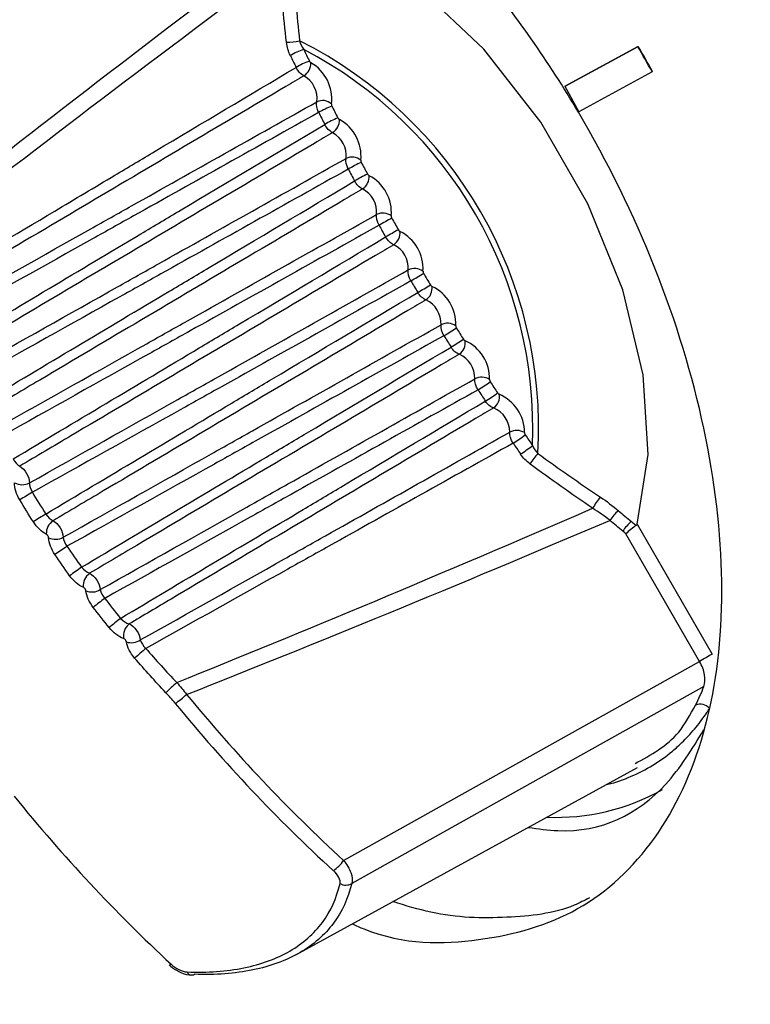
# Model space of a CAD drawing. Header units: millimetres. Extents: x 15458 to 16410, y 10212 to 11278.
# Tile 123 of 139: x 16187 to 16201, y 11095 to 11114. Entities that reach past the tile are written whole.
import ezdxf

# ---------------------------------------------------------------- set-up
doc = ezdxf.new("R2010")
doc.units = ezdxf.units.MM

msp = doc.modelspace()

# ---------------------------------------------------------------- linework, layer by layer
at = {"color": 7, "linetype": 'Continuous', "lineweight": 25}
for p, q in [((16197.634, 11112.7), (16199.026, 11113.454)), ((16197.641, 11112.704), (16199.033, 11113.458)), ((16199.026, 11113.454), (16199.033, 11113.458)), ((16199.298, 11112.975), (16197.9, 11112.217)), ((16199.298, 11112.975), (16199.305, 11112.979)), ((16197.634, 11112.7), (16197.641, 11112.704)), ((16197.634, 11112.7), (16197.9, 11112.217)), ((16199.01, 11104.372), (16200.437, 11101.9)), ((16200.198, 11101.762), (16198.798, 11104.188)), ((16193.43, 11097.976), (16200.198, 11101.762)), ((16192.525, 11096.18), (16199.016, 11099.745))]:
    msp.add_line(p, q, dxfattribs=at)
at = {"color": 7, "linetype": 'Continuous', "lineweight": 25, "flags": 128}
for points in [[(16199.01, 11104.372), (16199.218, 11105.698), (16199.125, 11107.212), (16198.737, 11108.831), (16198.076, 11110.463), (16197.179, 11112.017), (16196.096, 11113.406), (16194.888, 11114.551), (16193.623, 11115.388), (16192.371, 11115.871)], [(16200.437, 11101.9), (16200.415, 11101.887), (16200.389, 11101.872), (16200.359, 11101.855), (16200.327, 11101.836), (16200.293, 11101.817), (16200.26, 11101.798), (16200.228, 11101.779), (16200.198, 11101.762)], [(16200.281, 11101.287), (16199.701, 11100.962), (16196.815, 11099.346), (16193.587, 11097.539)]]:
    msp.add_lwpolyline(points, dxfattribs=at)
at = {"color": 7, "linetype": 'Continuous', "lineweight": 25}
for centre, radius, start, end in [((16192.314, 11114.848), 1.312, 271.342, 282.2795), ((16188.888, 11106.194), 8.251, 356.6806, 63.3194), ((16177.187, 11100.74), 25.27, 28.9584, 30.208), ((16177.194, 11100.744), 25.27, 28.9584, 30.208), ((16193.195, 11111.94), 1.552, 109.6885, 120.0029), ((16246.022, 11139.229), 59.552, 205.82825, 206.06728), ((16188.908, 11106.206), 8.12, 357.6145, 62.3855), ((16245.968, 11139.198), 59.211, 205.82825, 206.06728), ((16193.35, 11111.636), 1.644, 110.2717, 120.0045), ((16192.513, 11113.147), 0.297, 303.2578, 359.9231), ((16192.417, 11112.463), 0.788, 352.9403, 60.1142), ((16192.427, 11112.466), 0.499, 352.9403, 60.1142), ((16193.031, 11112.173), 0.256, 48.8372, 115.1193), ((16194.025, 11110.351), 2.137, 112.5264, 120.0075), ((16246.412, 11139.423), 59.987, 206.98644, 207.22999), ((16246.355, 11139.391), 59.644, 206.98644, 207.22999), ((16194.234, 11109.963), 2.323, 113.1266, 120.0077), ((16193.063, 11112.059), 0.289, 303.5306, 1.8976), ((16192.969, 11111.374), 0.793, 354.242, 61.1339), ((16192.98, 11111.379), 0.501, 354.242, 61.1339), ((16193.591, 11111.092), 0.262, 50.6158, 115.3803), ((16195.25, 11108.126), 3.462, 115.3912, 120.0062), ((16246.613, 11139.526), 59.935, 208.14542, 208.38819), ((16246.671, 11139.559), 60.28, 208.14542, 208.38819), ((16195.631, 11107.45), 3.983, 115.9936, 120.0054), ((16193.636, 11110.981), 0.281, 303.8046, 3.8298), ((16193.545, 11110.296), 0.795, 355.4833, 62.2065), ((16193.557, 11110.302), 0.503, 355.4833, 62.2065), ((16194.175, 11110.021), 0.268, 52.4303, 115.6471), ((16198.702, 11102.092), 9.196, 118.2642, 120.0012), ((16246.741, 11139.596), 60.081, 209.30139, 209.54377), ((16246.8, 11139.63), 60.427, 209.30139, 209.54377), ((16201.284, 11097.616), 14.108, 118.8677, 119.9999), ((16194.23, 11109.914), 0.274, 304.0779, 5.721), ((16194.145, 11109.23), 0.796, 356.6664, 63.3336), ((16194.158, 11109.237), 0.504, 356.6664, 63.3336), ((16194.78, 11108.961), 0.274, 54.2824, 115.918), ((16187.741, 11121.076), 13.943, 299.9947, 301.1403), ((16246.799, 11139.629), 60.427, 210.45624, 210.69861), ((16246.741, 11139.595), 60.08, 210.45624, 210.69861), ((16190.279, 11116.684), 9.126, 299.9934, 301.7438), ((16194.846, 11108.859), 0.268, 304.3488, 7.5729), ((16194.769, 11108.177), 0.795, 357.7932, 64.5169), ((16194.78, 11108.184), 0.503, 357.7932, 64.5169), ((16195.407, 11107.912), 0.281, 56.1738, 116.1913), ((16193.355, 11111.395), 3.969, 299.9892, 304.0144), ((16246.616, 11139.519), 59.934, 211.61182, 211.85459), ((16246.673, 11139.553), 60.279, 211.61182, 211.85459), ((16193.747, 11110.73), 3.452, 299.9884, 304.6167), ((16195.482, 11107.818), 0.262, 304.6156, 9.3872), ((16195.414, 11107.138), 0.793, 358.8656, 65.7585), ((16195.424, 11107.146), 0.501, 358.8656, 65.7585), ((16196.054, 11106.877), 0.289, 58.1061, 116.4652), ((16194.828, 11108.936), 2.319, 299.9869, 306.8813), ((16246.426, 11139.396), 59.986, 212.77004, 213.01359), ((16246.369, 11139.363), 59.642, 212.77004, 213.01359), ((16195.059, 11108.561), 2.134, 299.9871, 307.4816), ((16196.137, 11106.792), 0.256, 304.8765, 11.1656), ((16196.081, 11106.116), 0.788, 359.885, 67.0605), ((16196.089, 11106.123), 0.499, 359.885, 67.0605), ((16196.722, 11105.857), 0.297, 60.0809, 116.7381), ((16195.833, 11107.335), 1.642, 299.9902, 309.7362), ((16246.008, 11139.124), 59.208, 213.93277, 214.17181), ((16246.062, 11139.155), 59.55, 213.93277, 214.17181), ((16196.018, 11107.05), 1.55, 299.9918, 310.3193), ((16198.097, 11104.833), 1.313, 137.7259, 148.6534), ((16187.319, 11105.426), 0.303, 241.7173, 297.0102), ((16327.499, 10871.785), 271.983, 120.97646, 121.03519), ((16199.435, 11103.954), 1.46, 140.3108, 150.4402), ((16254.808, 10998.406), 125.555, 122.27301, 122.40028), ((16199.144, 11104.03), 0.772, 129.2595, 147.5471), ((16188.079, 11104.191), 0.301, 124.9714, 181.7888), ((16199.385, 11103.831), 0.763, 129.2301, 147.8295), ((16187.951, 11104.39), 0.305, 245.18, 299.129), ((16227.448, 11046.225), 69.821, 124.23161, 124.46069), ((16220.051, 11059.286), 54.39, 125.5224, 125.8168), ((16188.779, 11103.198), 0.298, 126.8175, 185.334), ((16188.643, 11103.389), 0.307, 248.6059, 301.3745), ((16213.957, 11070.272), 41.194, 127.4819, 127.8713), ((16211.638, 11074.624), 35.853, 128.7614, 129.2096), ((16189.537, 11102.244), 0.294, 128.5175, 188.927), ((16189.396, 11102.425), 0.307, 251.9966, 303.7407), ((16209.445, 11079.037), 30.311, 130.7227, 131.2543), ((16208.159, 11082.166), 26.246, 133.0051, 133.6216), ((16196.838, 11102.6), 3.685, 333.0277, 339.1164), ((16189.457, 11102.17), 1.432, 302.6341, 313.6782), ((16200.214, 11100.718), 0.231, 40.5129, 113.5119), ((16197.471, 11102.918), 4.122, 267.5568, 299.3508), ((16192.789, 11098.423), 0.782, 304.8968, 325.1196), ((16193.472, 11097.732), 0.225, 240.9839, 300.9061), ((16190.125, 11096.032), 0.0409, 253.0779, 312.0552), ((16190.544, 11095.895), 0.0979, 203.3294, 302.6286)]:
    msp.add_arc(centre, radius, start, end, dxfattribs=at)
for centre, major_axis, ratio, start_param, end_param in [((17686.265, 11970.615), (1513.273, 873.598), 0.021118, 2.969542, 3.001271), ((17685.29, 11970.052), (1512.273, 873.02), 0.019987, 2.970146, 3.001549), ((17685.29, 11970.052), (1512.273, 873.02), 0.019987, 3.281638, 3.313041), ((17686.265, 11970.615), (1513.273, 873.598), 0.021118, 3.281916, 3.313645), ((16206.404, 11116.306), (-13.206, 22.868), 0.826553, 1.767385, 1.934161), ((16206.306, 11116.25), (-13.306, 23.041), 0.826477, 1.767385, 1.934161), ((16202.792, 11114.22), (-13.305, 23.041), 0.806472, 1.76739, 1.934167)]:
    msp.add_ellipse(centre, major_axis=major_axis, ratio=ratio, start_param=start_param, end_param=end_param, dxfattribs=at)
for points, knots in [([(16193.595, 11096.768), (16193.668, 11096.736), (16194.52, 11096.366), (16196.04, 11096.387), (16197.954, 11096.919), (16199.428, 11098.294), (16200.374, 11100.317), (16200.724, 11102.877), (16200.455, 11105.794), (16199.586, 11108.868), (16198.176, 11111.895), (16196.32, 11114.652), (16194.146, 11117.014), (16192.581, 11118.058), (16191.798, 11118.58)], [0, 0, 0, 0, 0.008475, 0.098614, 0.188752, 0.278891, 0.369029, 0.459168, 0.549307, 0.639446, 0.729584, 0.819723, 0.909861, 1, 1, 1, 1]), ([(16192.78, 11113.179), (16192.783, 11113.174), (16192.786, 11113.169), (16192.789, 11113.165), (16192.792, 11113.16), (16192.796, 11113.156), (16192.8, 11113.153), (16192.803, 11113.15), (16192.806, 11113.148), (16192.81, 11113.146)], [0, 0, 0, 0, 0.0000167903, 0.0000167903, 0.0000167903, 0.00003358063, 0.00003358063, 0.00003358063, 0.00004713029, 0.00004713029, 0.00004713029, 0.00004713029]), ([(16185.654, 11108.965), (16186.415, 11109.419), (16187.177, 11109.873), (16187.938, 11110.327), (16188.319, 11110.554), (16188.7, 11110.781), (16189.08, 11111.008), (16189.336, 11111.16), (16189.592, 11111.313), (16189.848, 11111.465), (16190.741, 11111.997), (16191.634, 11112.529), (16192.528, 11113.06)], [0.00020628, 0.00020628, 0.00020628, 0.00020628, 0.003459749, 0.003459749, 0.003459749, 0.005087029, 0.005087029, 0.005087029, 0.00618033, 0.00618033, 0.00618033, 0.009996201, 0.009996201, 0.009996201, 0.009996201]), ([(16192.676, 11112.899), (16192.561, 11112.831), (16192.447, 11112.763), (16192.332, 11112.695), (16191.688, 11112.314), (16191.044, 11111.933), (16190.4, 11111.552), (16189.111, 11110.789), (16187.822, 11110.026), (16186.533, 11109.264), (16186.269, 11109.107), (16186.005, 11108.951), (16185.741, 11108.795)], [0.000198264, 0.000198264, 0.000198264, 0.000198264, 0.000686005, 0.000686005, 0.000686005, 0.003430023, 0.003430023, 0.003430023, 0.008918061, 0.008918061, 0.008918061, 0.010042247, 0.010042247, 0.010042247, 0.010042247]), ([(16185.899, 11108.458), (16186.807, 11108.968), (16187.715, 11109.478), (16188.623, 11109.989), (16188.882, 11110.135), (16189.142, 11110.28), (16189.401, 11110.426), (16190.575, 11111.086), (16191.749, 11111.746), (16192.922, 11112.405)], [0.000221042, 0.000221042, 0.000221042, 0.000221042, 0.004042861, 0.004042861, 0.004042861, 0.00513558, 0.00513558, 0.00513558, 0.01007672, 0.01007672, 0.01007672, 0.01007672]), ([(16193.199, 11112.366), (16193.198, 11112.362), (16193.198, 11112.358), (16193.198, 11112.353), (16193.198, 11112.348), (16193.199, 11112.343), (16193.201, 11112.338), (16193.202, 11112.334), (16193.204, 11112.33), (16193.206, 11112.326)], [0, 0, 0, 0, 0.00001678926, 0.00001678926, 0.00001678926, 0.00003357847, 0.00003357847, 0.00003357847, 0.00004713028, 0.00004713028, 0.00004713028, 0.00004713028]), ([(16192.956, 11112.202), (16191.783, 11111.546), (16190.61, 11110.889), (16189.437, 11110.234), (16189.178, 11110.089), (16188.918, 11109.944), (16188.659, 11109.799), (16187.743, 11109.287), (16186.826, 11108.775), (16185.91, 11108.264)], [0.000200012, 0.000200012, 0.000200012, 0.000200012, 0.005141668, 0.005141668, 0.005141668, 0.006234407, 0.006234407, 0.006234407, 0.010093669, 0.010093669, 0.010093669, 0.010093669]), ([(16186.089, 11107.814), (16187.25, 11108.507), (16188.411, 11109.2), (16189.573, 11109.892), (16189.829, 11110.044), (16190.084, 11110.196), (16190.34, 11110.348), (16191.25, 11110.891), (16192.161, 11111.433), (16193.072, 11111.975)], [0.000203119, 0.000203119, 0.000203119, 0.000203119, 0.005168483, 0.005168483, 0.005168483, 0.006260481, 0.006260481, 0.006260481, 0.010152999, 0.010152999, 0.010152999, 0.010152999]), ([(16193.322, 11112.1), (16193.324, 11112.095), (16193.327, 11112.09), (16193.331, 11112.086), (16193.334, 11112.082), (16193.338, 11112.078), (16193.342, 11112.075), (16193.345, 11112.072), (16193.348, 11112.07), (16193.351, 11112.068)], [0, 0, 0, 0, 0.0000167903, 0.0000167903, 0.0000167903, 0.00003358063, 0.00003358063, 0.00003358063, 0.00004713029, 0.00004713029, 0.00004713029, 0.00004713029]), ([(16193.222, 11111.818), (16193.108, 11111.75), (16192.994, 11111.683), (16192.879, 11111.615), (16192.235, 11111.234), (16191.591, 11110.852), (16190.947, 11110.471), (16189.659, 11109.709), (16188.371, 11108.946), (16187.082, 11108.183), (16186.784, 11108.007), (16186.487, 11107.831), (16186.189, 11107.655)], [0.000198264, 0.000198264, 0.000198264, 0.000198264, 0.000686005, 0.000686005, 0.000686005, 0.003430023, 0.003430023, 0.003430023, 0.008918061, 0.008918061, 0.008918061, 0.010185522, 0.010185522, 0.010185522, 0.010185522]), ([(16186.356, 11107.324), (16187.282, 11107.845), (16188.208, 11108.365), (16189.134, 11108.886), (16189.393, 11109.032), (16189.653, 11109.178), (16189.912, 11109.323), (16191.101, 11109.992), (16192.29, 11110.66), (16193.479, 11111.329)], [0.000212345, 0.000212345, 0.000212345, 0.000212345, 0.004110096, 0.004110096, 0.004110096, 0.0052017, 0.0052017, 0.0052017, 0.010207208, 0.010207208, 0.010207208, 0.010207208]), ([(16193.758, 11111.295), (16193.757, 11111.291), (16193.756, 11111.286), (16193.757, 11111.281), (16193.757, 11111.276), (16193.759, 11111.271), (16193.76, 11111.266), (16193.762, 11111.262), (16193.764, 11111.258), (16193.766, 11111.254)], [0, 0, 0, 0, 0.00001678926, 0.00001678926, 0.00001678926, 0.00003357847, 0.00003357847, 0.00003357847, 0.00004713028, 0.00004713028, 0.00004713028, 0.00004713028]), ([(16193.519, 11111.124), (16192.33, 11110.459), (16191.142, 11109.794), (16189.953, 11109.13), (16189.694, 11108.985), (16189.435, 11108.84), (16189.175, 11108.695), (16188.244, 11108.175), (16187.313, 11107.655), (16186.381, 11107.135)], [0.00020001, 0.00020001, 0.00020001, 0.00020001, 0.00520604, 0.00520604, 0.00520604, 0.00629766, 0.00629766, 0.00629766, 0.01021863, 0.01021863, 0.01021863, 0.01021863]), ([(16193.886, 11111.03), (16193.889, 11111.025), (16193.892, 11111.021), (16193.895, 11111.016), (16193.899, 11111.012), (16193.903, 11111.008), (16193.907, 11111.005), (16193.91, 11111.003), (16193.913, 11111.001), (16193.916, 11111)], [0, 0, 0, 0, 0.0000167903, 0.0000167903, 0.0000167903, 0.00003358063, 0.00003358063, 0.00003358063, 0.00004713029, 0.00004713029, 0.00004713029, 0.00004713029]), ([(16186.586, 11106.696), (16187.76, 11107.397), (16188.934, 11108.097), (16190.108, 11108.797), (16190.364, 11108.949), (16190.619, 11109.101), (16190.874, 11109.253), (16191.796, 11109.802), (16192.718, 11110.351), (16193.64, 11110.899)], [0.00020107, 0.00020107, 0.00020107, 0.00020107, 0.00522179, 0.00522179, 0.00522179, 0.00631297, 0.00631297, 0.00631297, 0.01025358, 0.01025358, 0.01025358, 0.01025358]), ([(16193.792, 11110.747), (16193.678, 11110.679), (16193.563, 11110.612), (16193.449, 11110.544), (16192.805, 11110.163), (16192.161, 11109.781), (16191.517, 11109.4), (16190.23, 11108.637), (16188.942, 11107.875), (16187.653, 11107.112), (16187.336, 11106.924), (16187.018, 11106.736), (16186.7, 11106.547)], [0.00019826, 0.00019826, 0.00019826, 0.00019826, 0.000686, 0.000686, 0.000686, 0.00343002, 0.00343002, 0.00343002, 0.00891806, 0.00891806, 0.00891806, 0.01027211, 0.01027211, 0.01027211, 0.01027211]), ([(16186.875, 11106.223), (16187.813, 11106.75), (16188.75, 11107.277), (16189.688, 11107.804), (16189.947, 11107.95), (16190.206, 11108.096), (16190.465, 11108.242), (16191.663, 11108.915), (16192.861, 11109.589), (16194.059, 11110.262)], [0.00020457, 0.00020457, 0.00020457, 0.00020457, 0.0041492, 0.0041492, 0.0041492, 0.00524017, 0.00524017, 0.00524017, 0.01028215, 0.01028215, 0.01028215, 0.01028215]), ([(16194.338, 11110.233), (16194.337, 11110.229), (16194.337, 11110.225), (16194.338, 11110.22), (16194.339, 11110.215), (16194.34, 11110.21), (16194.342, 11110.204), (16194.343, 11110.2), (16194.345, 11110.196), (16194.347, 11110.192)], [0, 0, 0, 0, 0.00001678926, 0.00001678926, 0.00001678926, 0.00003357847, 0.00003357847, 0.00003357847, 0.00004713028, 0.00004713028, 0.00004713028, 0.00004713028]), ([(16194.104, 11110.056), (16192.907, 11109.386), (16191.709, 11108.716), (16190.511, 11108.047), (16190.252, 11107.902), (16189.993, 11107.757), (16189.734, 11107.612), (16188.795, 11107.088), (16187.855, 11106.563), (16186.916, 11106.039)], [0.00020001, 0.00020001, 0.00020001, 0.00020001, 0.00524251, 0.00524251, 0.00524251, 0.0063335, 0.0063335, 0.0063335, 0.01028677, 0.01028677, 0.01028677, 0.01028677]), ([(16194.472, 11109.971), (16194.475, 11109.966), (16194.478, 11109.961), (16194.482, 11109.957), (16194.485, 11109.953), (16194.489, 11109.95), (16194.493, 11109.947), (16194.496, 11109.944), (16194.5, 11109.943), (16194.503, 11109.941)], [0, 0, 0, 0, 0.0000167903, 0.0000167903, 0.0000167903, 0.00003358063, 0.00003358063, 0.00003358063, 0.00004713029, 0.00004713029, 0.00004713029, 0.00004713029]), ([(16187.146, 11105.612), (16188.326, 11106.317), (16189.506, 11107.02), (16190.686, 11107.723), (16190.941, 11107.875), (16191.196, 11108.027), (16191.451, 11108.179), (16192.377, 11108.731), (16193.303, 11109.283), (16194.23, 11109.834)], [0.0002001, 0.0002001, 0.0002001, 0.0002001, 0.00524708, 0.00524708, 0.00524708, 0.00633793, 0.00633793, 0.00633793, 0.01029818, 0.01029818, 0.01029818, 0.01029818]), ([(16194.384, 11109.687), (16194.269, 11109.619), (16194.155, 11109.551), (16194.04, 11109.483), (16193.397, 11109.102), (16192.753, 11108.721), (16192.11, 11108.34), (16190.822, 11107.577), (16189.535, 11106.814), (16188.247, 11106.052), (16187.922, 11105.859), (16187.597, 11105.667), (16187.273, 11105.474)], [0.00019826, 0.00019826, 0.00019826, 0.00019826, 0.000686, 0.000686, 0.000686, 0.00343002, 0.00343002, 0.00343002, 0.00891806, 0.00891806, 0.00891806, 0.01030218, 0.01030218, 0.01030218, 0.01030218]), ([(16187.457, 11105.156), (16188.399, 11105.685), (16189.34, 11106.215), (16190.282, 11106.745), (16190.542, 11106.891), (16190.801, 11107.037), (16191.06, 11107.182), (16192.26, 11107.857), (16193.46, 11108.532), (16194.66, 11109.207)], [0.00019767, 0.00019767, 0.00019767, 0.00019767, 0.00416019, 0.00416019, 0.00416019, 0.00525101, 0.00525101, 0.00525101, 0.01030159, 0.01030159, 0.01030159, 0.01030159]), ([(16194.941, 11109.183), (16194.94, 11109.179), (16194.94, 11109.174), (16194.941, 11109.169), (16194.942, 11109.165), (16194.943, 11109.159), (16194.945, 11109.154), (16194.947, 11109.15), (16194.949, 11109.146), (16194.951, 11109.142)], [0, 0, 0, 0, 0.00001678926, 0.00001678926, 0.00001678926, 0.00003357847, 0.00003357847, 0.00003357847, 0.00004713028, 0.00004713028, 0.00004713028, 0.00004713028]), ([(16194.711, 11109), (16193.511, 11108.329), (16192.311, 11107.657), (16191.111, 11106.987), (16190.852, 11106.842), (16190.593, 11106.697), (16190.333, 11106.552), (16189.393, 11106.027), (16188.453, 11105.502), (16187.513, 11104.978)], [0.00020001, 0.00020001, 0.00020001, 0.00020001, 0.00525111, 0.00525111, 0.00525111, 0.00634195, 0.00634195, 0.00634195, 0.01029809, 0.01029809, 0.01029809, 0.01029809]), ([(16187.768, 11104.564), (16188.946, 11105.268), (16190.125, 11105.971), (16191.304, 11106.674), (16191.559, 11106.826), (16191.814, 11106.978), (16192.069, 11107.13), (16192.993, 11107.68), (16193.917, 11108.23), (16194.841, 11108.78)], [0.0002002, 0.0002002, 0.0002002, 0.0002002, 0.00524446, 0.00524446, 0.00524446, 0.00633545, 0.00633545, 0.00633545, 0.01028696, 0.01028696, 0.01028696, 0.01028696]), ([(16195.08, 11108.923), (16195.083, 11108.918), (16195.086, 11108.914), (16195.09, 11108.91), (16195.094, 11108.906), (16195.097, 11108.902), (16195.101, 11108.9), (16195.105, 11108.898), (16195.108, 11108.896), (16195.111, 11108.895)], [0, 0, 0, 0, 0.0000167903, 0.0000167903, 0.0000167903, 0.00003358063, 0.00003358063, 0.00003358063, 0.00004713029, 0.00004713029, 0.00004713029, 0.00004713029]), ([(16194.997, 11108.638), (16194.882, 11108.571), (16194.768, 11108.503), (16194.654, 11108.435), (16194.01, 11108.054), (16193.367, 11107.673), (16192.723, 11107.291), (16191.436, 11106.529), (16190.149, 11105.766), (16188.862, 11105.003), (16188.543, 11104.815), (16188.225, 11104.626), (16187.906, 11104.437)], [0.00019826, 0.00019826, 0.00019826, 0.00019826, 0.000686, 0.000686, 0.000686, 0.00343002, 0.00343002, 0.00343002, 0.00891806, 0.00891806, 0.00891806, 0.01027585, 0.01027585, 0.01027585, 0.01027585]), ([(16188.099, 11104.123), (16189.039, 11104.652), (16189.978, 11105.18), (16190.918, 11105.709), (16191.177, 11105.855), (16191.436, 11106.001), (16191.696, 11106.147), (16192.892, 11106.819), (16194.087, 11107.492), (16195.283, 11108.165)], [0.00019163, 0.00019163, 0.00019163, 0.00019163, 0.00414304, 0.00414304, 0.00414304, 0.0052342, 0.0052342, 0.0052342, 0.01026547, 0.01026547, 0.01026547, 0.01026547]), ([(16195.564, 11108.146), (16195.563, 11108.142), (16195.563, 11108.137), (16195.564, 11108.132), (16195.565, 11108.127), (16195.567, 11108.122), (16195.569, 11108.117), (16195.571, 11108.112), (16195.573, 11108.108), (16195.575, 11108.105)], [0, 0, 0, 0, 0.00001678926, 0.00001678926, 0.00001678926, 0.00003357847, 0.00003357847, 0.00003357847, 0.00004713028, 0.00004713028, 0.00004713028, 0.00004713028]), ([(16195.339, 11107.957), (16194.143, 11107.288), (16192.948, 11106.619), (16191.752, 11105.95), (16191.492, 11105.805), (16191.233, 11105.66), (16190.974, 11105.515), (16190.04, 11104.994), (16189.105, 11104.472), (16188.171, 11103.951)], [0.00020001, 0.00020001, 0.00020001, 0.00020001, 0.0052318, 0.0052318, 0.0052318, 0.00632298, 0.00632298, 0.00632298, 0.01025252, 0.01025252, 0.01025252, 0.01025252]), ([(16195.709, 11107.889), (16195.712, 11107.884), (16195.715, 11107.879), (16195.719, 11107.875), (16195.722, 11107.872), (16195.726, 11107.868), (16195.73, 11107.866), (16195.733, 11107.864), (16195.737, 11107.862), (16195.74, 11107.861)], [0, 0, 0, 0, 0.0000167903, 0.0000167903, 0.0000167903, 0.00003358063, 0.00003358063, 0.00003358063, 0.00004713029, 0.00004713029, 0.00004713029, 0.00004713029]), ([(16188.449, 11103.554), (16189.62, 11104.253), (16190.791, 11104.951), (16191.963, 11105.649), (16192.218, 11105.801), (16192.473, 11105.953), (16192.728, 11106.105), (16193.643, 11106.65), (16194.558, 11107.195), (16195.473, 11107.74)], [0.00020137, 0.00020137, 0.00020137, 0.00020137, 0.00521397, 0.00521397, 0.00521397, 0.00630559, 0.00630559, 0.00630559, 0.01021999, 0.01021999, 0.01021999, 0.01021999]), ([(16195.63, 11107.603), (16195.516, 11107.535), (16195.402, 11107.468), (16195.287, 11107.4), (16194.644, 11107.019), (16194.001, 11106.637), (16193.358, 11106.256), (16192.071, 11105.494), (16190.784, 11104.731), (16189.497, 11103.968), (16189.198, 11103.791), (16188.899, 11103.614), (16188.6, 11103.437)], [0.000198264, 0.000198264, 0.000198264, 0.000198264, 0.000686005, 0.000686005, 0.000686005, 0.003430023, 0.003430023, 0.003430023, 0.008918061, 0.008918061, 0.008918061, 0.010193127, 0.010193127, 0.010193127, 0.010193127]), ([(16188.803, 11103.127), (16189.733, 11103.651), (16190.663, 11104.174), (16191.593, 11104.698), (16191.852, 11104.844), (16192.112, 11104.99), (16192.372, 11105.136), (16193.557, 11105.803), (16194.741, 11106.469), (16195.926, 11107.136)], [0.000186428, 0.000186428, 0.000186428, 0.000186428, 0.004097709, 0.004097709, 0.004097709, 0.005189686, 0.005189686, 0.005189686, 0.010173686, 0.010173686, 0.010173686, 0.010173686]), ([(16196.207, 11107.123), (16196.207, 11107.118), (16196.207, 11107.113), (16196.208, 11107.108), (16196.209, 11107.103), (16196.211, 11107.098), (16196.213, 11107.093), (16196.215, 11107.089), (16196.217, 11107.085), (16196.219, 11107.081)], [0, 0, 0, 0, 0.00001678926, 0.00001678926, 0.00001678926, 0.00003357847, 0.00003357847, 0.00003357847, 0.00004713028, 0.00004713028, 0.00004713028, 0.00004713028]), ([(16195.987, 11106.927), (16194.802, 11106.264), (16193.617, 11105.601), (16192.433, 11104.939), (16192.173, 11104.794), (16191.913, 11104.649), (16191.654, 11104.504), (16190.733, 11103.989), (16189.812, 11103.475), (16188.89, 11102.961)], [0.000200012, 0.000200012, 0.000200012, 0.000200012, 0.005184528, 0.005184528, 0.005184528, 0.006276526, 0.006276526, 0.006276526, 0.010149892, 0.010149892, 0.010149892, 0.010149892]), ([(16189.191, 11102.581), (16190.347, 11103.271), (16191.504, 11103.961), (16192.661, 11104.65), (16192.916, 11104.803), (16193.171, 11104.955), (16193.427, 11105.107), (16194.326, 11105.642), (16195.226, 11106.178), (16196.125, 11106.713)], [0.000203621, 0.000203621, 0.000203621, 0.000203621, 0.005155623, 0.005155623, 0.005155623, 0.006248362, 0.006248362, 0.006248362, 0.010097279, 0.010097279, 0.010097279, 0.010097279]), ([(16196.357, 11106.868), (16196.36, 11106.863), (16196.364, 11106.859), (16196.367, 11106.855), (16196.371, 11106.852), (16196.375, 11106.848), (16196.379, 11106.846), (16196.382, 11106.844), (16196.385, 11106.843), (16196.389, 11106.842)], [0, 0, 0, 0, 0.0000167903, 0.0000167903, 0.0000167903, 0.00003358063, 0.00003358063, 0.00003358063, 0.00004713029, 0.00004713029, 0.00004713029, 0.00004713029]), ([(16196.284, 11106.582), (16196.17, 11106.515), (16196.055, 11106.447), (16195.941, 11106.379), (16195.298, 11105.998), (16194.655, 11105.617), (16194.012, 11105.236), (16192.725, 11104.473), (16191.439, 11103.711), (16190.152, 11102.948), (16189.886, 11102.79), (16189.62, 11102.632), (16189.353, 11102.474)], [0.000198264, 0.000198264, 0.000198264, 0.000198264, 0.000686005, 0.000686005, 0.000686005, 0.003430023, 0.003430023, 0.003430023, 0.008918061, 0.008918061, 0.008918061, 0.010053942, 0.010053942, 0.010053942, 0.010053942]), ([(16189.566, 11102.169), (16190.48, 11102.684), (16191.394, 11103.198), (16192.307, 11103.712), (16192.567, 11103.859), (16192.827, 11104.005), (16193.087, 11104.151), (16194.254, 11104.808), (16195.421, 11105.465), (16196.588, 11106.122)], [0.000182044, 0.000182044, 0.000182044, 0.000182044, 0.00402409, 0.00402409, 0.00402409, 0.00511737, 0.00511737, 0.00511737, 0.010026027, 0.010026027, 0.010026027, 0.010026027]), ([(16196.87, 11106.114), (16196.869, 11106.11), (16196.87, 11106.105), (16196.871, 11106.1), (16196.872, 11106.095), (16196.874, 11106.09), (16196.876, 11106.085), (16196.878, 11106.08), (16196.88, 11106.076), (16196.883, 11106.073)], [0, 0, 0, 0, 0.00001678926, 0.00001678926, 0.00001678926, 0.00003357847, 0.00003357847, 0.00003357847, 0.00004713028, 0.00004713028, 0.00004713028, 0.00004713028]), ([(16196.654, 11105.913), (16195.487, 11105.26), (16194.32, 11104.607), (16193.153, 11103.954), (16192.893, 11103.809), (16192.633, 11103.664), (16192.373, 11103.518), (16191.472, 11103.015), (16190.571, 11102.512), (16189.67, 11102.009)], [0.000200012, 0.000200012, 0.000200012, 0.000200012, 0.005109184, 0.005109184, 0.005109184, 0.006202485, 0.006202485, 0.006202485, 0.009989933, 0.009989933, 0.009989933, 0.009989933]), ([(16187.273, 11105.474), (16187.321, 11105.447), (16187.369, 11105.397), (16187.438, 11105.279), (16187.457, 11105.212), (16187.457, 11105.156)], [0, 0, 0, 0, 0.5, 0.5, 1, 1, 1, 1]), ([(16187.906, 11104.437), (16187.955, 11104.412), (16188.005, 11104.363), (16188.076, 11104.247), (16188.098, 11104.18), (16188.099, 11104.123)], [0, 0, 0, 0, 0.5, 0.5, 1, 1, 1, 1]), ([(16198.992, 11104.347), (16198.964, 11104.328), (16198.93, 11104.302), (16198.859, 11104.244), (16198.825, 11104.214), (16198.798, 11104.188)], [0, 0, 0, 0, 0.5, 0.5, 1, 1, 1, 1]), ([(16198.903, 11104.421), (16198.928, 11104.4), (16198.954, 11104.379), (16198.98, 11104.357), (16198.984, 11104.354), (16198.988, 11104.35), (16198.992, 11104.347)], [0, 0, 0, 0, 0.0001024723, 0.0001024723, 0.0001024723, 0.0001193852, 0.0001193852, 0.0001193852, 0.0001193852]), ([(16198.992, 11104.347), (16198.998, 11104.351), (16199.003, 11104.357), (16199.007, 11104.363), (16199.008, 11104.366), (16199.009, 11104.369), (16199.01, 11104.372)], [0, 0, 0, 0, 0.00003027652, 0.00003027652, 0.00003027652, 0.00004455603, 0.00004455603, 0.00004455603, 0.00004455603]), ([(16187.823, 11104.113), (16187.823, 11104.117), (16187.822, 11104.121), (16187.821, 11104.125), (16187.819, 11104.131), (16187.817, 11104.137), (16187.814, 11104.142), (16187.812, 11104.148), (16187.808, 11104.153), (16187.804, 11104.158), (16187.801, 11104.163), (16187.796, 11104.168), (16187.792, 11104.172), (16187.787, 11104.176), (16187.783, 11104.179), (16187.778, 11104.181)], [0, 0, 0, 0, 0.00001437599, 0.00001437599, 0.00001437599, 0.00003358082, 0.00003358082, 0.00003358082, 0.00005279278, 0.00005279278, 0.00005279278, 0.00007197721, 0.00007197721, 0.00007197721, 0.00009112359, 0.00009112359, 0.00009112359, 0.00009112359]), ([(16188.6, 11103.437), (16188.65, 11103.414), (16188.7, 11103.367), (16188.775, 11103.252), (16188.8, 11103.185), (16188.803, 11103.127)], [0, 0, 0, 0, 0.5, 0.5, 1, 1, 1, 1]), ([(16188.532, 11103.104), (16188.531, 11103.108), (16188.53, 11103.112), (16188.529, 11103.116), (16188.527, 11103.122), (16188.524, 11103.128), (16188.521, 11103.133), (16188.518, 11103.139), (16188.514, 11103.144), (16188.51, 11103.149), (16188.506, 11103.154), (16188.501, 11103.158), (16188.496, 11103.162), (16188.492, 11103.166), (16188.487, 11103.169), (16188.482, 11103.171)], [0, 0, 0, 0, 0.00001463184, 0.00001463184, 0.00001463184, 0.0000342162, 0.0000342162, 0.0000342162, 0.00005377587, 0.00005377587, 0.00005377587, 0.00007326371, 0.00007326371, 0.00007326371, 0.00009271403, 0.00009271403, 0.00009271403, 0.00009271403]), ([(16189.353, 11102.474), (16189.403, 11102.454), (16189.456, 11102.408), (16189.535, 11102.295), (16189.561, 11102.228), (16189.566, 11102.169)], [0, 0, 0, 0, 0.5, 0.5, 1, 1, 1, 1]), ([(16189.301, 11102.133), (16189.3, 11102.137), (16189.299, 11102.141), (16189.297, 11102.145), (16189.295, 11102.151), (16189.292, 11102.157), (16189.288, 11102.162), (16189.285, 11102.168), (16189.281, 11102.173), (16189.276, 11102.178), (16189.271, 11102.183), (16189.266, 11102.187), (16189.261, 11102.19), (16189.256, 11102.194), (16189.251, 11102.197), (16189.246, 11102.198)], [0, 0, 0, 0, 0.00001509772, 0.00001509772, 0.00001509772, 0.00003531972, 0.00003531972, 0.00003531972, 0.00005545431, 0.00005545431, 0.00005545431, 0.00007543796, 0.00007543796, 0.00007543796, 0.00009538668, 0.00009538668, 0.00009538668, 0.00009538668]), ([(16200.281, 11101.287), (16200.304, 11101.347), (16200.308, 11101.424), (16200.28, 11101.591), (16200.246, 11101.68), (16200.198, 11101.762)], [0, 0, 0, 0, 0.5, 0.5, 1, 1, 1, 1]), ([(16198.971, 11099.818), (16199.274, 11099.983), (16199.744, 11100.238), (16200.023, 11100.748), (16200.122, 11100.929)], [0, 0, 0, 0, 0.645602, 1, 1, 1, 1]), ([(16198.431, 11099.424), (16198.439, 11099.425), (16198.603, 11099.455), (16198.9, 11099.571), (16199.316, 11099.776), (16199.601, 11099.982), (16199.788, 11100.145), (16199.896, 11100.248), (16200.014, 11100.371), (16200.132, 11100.507), (16200.238, 11100.645), (16200.318, 11100.758), (16200.366, 11100.83), (16200.385, 11100.86), (16200.39, 11100.868)], [0, 0, 0, 0, 0.008565, 0.197749, 0.386937, 0.576126, 0.627447, 0.687845, 0.756421, 0.829937, 0.901431, 0.959343, 0.98994, 1, 1, 1, 1]), ([(16196.943, 11098.606), (16197.132, 11098.579), (16198.163, 11098.429), (16199.411, 11099.042), (16200.057, 11100.097), (16200.282, 11100.464)], [0, 0, 0, 0, 0.128056, 0.69689, 1, 1, 1, 1]), ([(16193.43, 11097.976), (16193.493, 11097.902), (16193.542, 11097.821), (16193.598, 11097.667), (16193.605, 11097.596), (16193.587, 11097.539)], [0, 0, 0, 0, 0.5, 0.5, 1, 1, 1, 1]), ([(16190.454, 11095.856), (16190.843, 11095.841), (16191.205, 11095.867), (16191.868, 11096.002), (16192.159, 11096.109), (16192.659, 11096.398), (16192.869, 11096.583), (16193.186, 11097.012), (16193.297, 11097.258), (16193.363, 11097.535)], [0, 0, 0, 0, 0.25, 0.25, 0.5, 0.5, 0.75, 0.75, 1, 1, 1, 1]), ([(16193.587, 11097.539), (16193.517, 11097.253), (16193.4, 11097.001), (16193.071, 11096.56), (16192.855, 11096.37), (16192.341, 11096.073), (16192.043, 11095.963), (16191.364, 11095.824), (16190.994, 11095.797), (16190.597, 11095.812)], [0, 0, 0, 0, 0.25, 0.25, 0.5, 0.5, 0.75, 0.75, 1, 1, 1, 1]), ([(16198.105, 11097.266), (16198.01, 11097.217), (16197.543, 11096.975), (16196.527, 11096.867), (16195.364, 11096.885), (16194.61, 11097.118), (16194.369, 11097.193)], [0, 0, 0, 0, 0.092907, 0.453647, 0.824849, 1, 1, 1, 1]), ([(16270.511, 11043.331), (16254.779, 11052.16), (16239.077, 11061.008), (16208.04, 11078.926), (16192.706, 11087.994), (16177.405, 11097.081)], [0, 0, 0, 0, 0.5, 0.5, 1, 1, 1, 1]), ([(16190.114, 11095.994), (16190.118, 11095.989), (16190.167, 11095.934), (16190.301, 11095.857), (16190.445, 11095.797), (16190.526, 11095.799), (16190.541, 11095.799)], [0, 0, 0, 0, 0.038659, 0.462452, 0.895889, 1, 1, 1, 1])]:
    msp.add_open_spline(points, degree=3, knots=knots, dxfattribs=at)
for points in [[(16192.345, 11113.537), (16192.29, 11114.019), (16192.246, 11114.503), (16192.211, 11114.988)], [(16192.468, 11115.009), (16192.501, 11114.527), (16192.542, 11114.046), (16192.593, 11113.567)], [(16192.419, 11113.284), (16192.38, 11113.364), (16192.355, 11113.449), (16192.345, 11113.537)], [(16192.593, 11113.567), (16192.61, 11113.509), (16192.637, 11113.453), (16192.672, 11113.401)], [(16192.676, 11112.899), (16192.619, 11112.928), (16192.563, 11112.989), (16192.528, 11113.06)], [(16192.956, 11112.202), (16192.92, 11112.273), (16192.908, 11112.35), (16192.922, 11112.405)], [(16193.222, 11111.818), (16193.166, 11111.845), (16193.109, 11111.905), (16193.072, 11111.975)], [(16193.519, 11111.124), (16193.482, 11111.195), (16193.467, 11111.272), (16193.479, 11111.329)], [(16193.792, 11110.747), (16193.736, 11110.772), (16193.678, 11110.83), (16193.64, 11110.899)], [(16194.104, 11110.056), (16194.065, 11110.126), (16194.048, 11110.204), (16194.059, 11110.262)], [(16194.384, 11109.687), (16194.328, 11109.709), (16194.269, 11109.765), (16194.23, 11109.834)], [(16194.711, 11109), (16194.671, 11109.069), (16194.652, 11109.148), (16194.66, 11109.207)], [(16194.997, 11108.638), (16194.941, 11108.658), (16194.882, 11108.712), (16194.841, 11108.78)], [(16195.339, 11107.957), (16195.297, 11108.025), (16195.276, 11108.104), (16195.283, 11108.165)], [(16195.63, 11107.603), (16195.575, 11107.621), (16195.515, 11107.672), (16195.473, 11107.74)], [(16195.987, 11106.927), (16195.944, 11106.994), (16195.921, 11107.073), (16195.926, 11107.136)], [(16196.284, 11106.582), (16196.229, 11106.597), (16196.169, 11106.647), (16196.125, 11106.713)], [(16196.654, 11105.913), (16196.61, 11105.979), (16196.585, 11106.058), (16196.588, 11106.122)], [(16197.021, 11105.868), (16197.049, 11105.812), (16197.083, 11105.76), (16197.125, 11105.716)], [(16187.146, 11105.612), (16187.178, 11105.552), (16187.225, 11105.502), (16187.273, 11105.474)], [(16196.976, 11105.516), (16196.904, 11105.569), (16196.843, 11105.634), (16196.793, 11105.707)], [(16197.125, 11105.716), (16197.515, 11105.432), (16197.911, 11105.157), (16198.312, 11104.887)], [(16198.165, 11104.675), (16197.763, 11104.948), (16197.366, 11105.228), (16196.976, 11105.516)], [(16187.274, 11104.834), (16187.21, 11104.94), (16187.174, 11105.059), (16187.175, 11105.159)], [(16187.457, 11105.156), (16187.456, 11105.101), (16187.477, 11105.035), (16187.513, 11104.978)], [(16187.513, 11104.978), (16187.596, 11104.839), (16187.681, 11104.701), (16187.768, 11104.564)], [(16198.312, 11104.887), (16198.432, 11104.806), (16198.547, 11104.72), (16198.656, 11104.628)], [(16187.532, 11104.415), (16187.444, 11104.554), (16187.358, 11104.693), (16187.274, 11104.834)], [(16198.493, 11104.445), (16198.389, 11104.526), (16198.279, 11104.603), (16198.165, 11104.675)], [(16187.768, 11104.564), (16187.805, 11104.507), (16187.856, 11104.461), (16187.906, 11104.437)], [(16198.656, 11104.628), (16198.738, 11104.559), (16198.82, 11104.49), (16198.903, 11104.421)], [(16187.778, 11104.181), (16187.688, 11104.225), (16187.598, 11104.311), (16187.532, 11104.415)], [(16198.74, 11104.237), (16198.657, 11104.306), (16198.575, 11104.375), (16198.493, 11104.445)], [(16187.941, 11103.793), (16187.871, 11103.896), (16187.828, 11104.012), (16187.823, 11104.113)], [(16188.099, 11104.123), (16188.104, 11104.069), (16188.13, 11104.006), (16188.171, 11103.951)], [(16198.798, 11104.188), (16198.779, 11104.204), (16198.759, 11104.22), (16198.74, 11104.237)], [(16188.171, 11103.951), (16188.262, 11103.817), (16188.355, 11103.685), (16188.449, 11103.554)], [(16188.222, 11103.391), (16188.127, 11103.524), (16188.033, 11103.658), (16187.941, 11103.793)], [(16188.449, 11103.554), (16188.492, 11103.499), (16188.547, 11103.457), (16188.6, 11103.437)], [(16188.482, 11103.171), (16188.389, 11103.209), (16188.295, 11103.29), (16188.222, 11103.391)], [(16188.669, 11102.79), (16188.593, 11102.889), (16188.543, 11103.003), (16188.532, 11103.104)], [(16188.803, 11103.127), (16188.812, 11103.073), (16188.844, 11103.013), (16188.89, 11102.961)], [(16188.973, 11102.405), (16188.87, 11102.532), (16188.769, 11102.66), (16188.669, 11102.79)], [(16188.89, 11102.961), (16188.989, 11102.833), (16189.089, 11102.706), (16189.191, 11102.581)], [(16189.246, 11102.198), (16189.151, 11102.232), (16189.051, 11102.307), (16188.973, 11102.405)], [(16189.191, 11102.581), (16189.238, 11102.53), (16189.298, 11102.491), (16189.353, 11102.474)], [(16189.458, 11101.825), (16189.376, 11101.92), (16189.318, 11102.032), (16189.301, 11102.133)], [(16189.566, 11102.169), (16189.581, 11102.116), (16189.619, 11102.058), (16189.67, 11102.009)], [(16189.67, 11102.009), (16189.862, 11101.789), (16190.057, 11101.572), (16190.258, 11101.36)], [(16190.052, 11101.166), (16189.85, 11101.382), (16189.652, 11101.601), (16189.458, 11101.825)], [(16190.258, 11101.36), (16190.323, 11101.287), (16190.386, 11101.212), (16190.446, 11101.135)], [(16190.229, 11100.965), (16190.173, 11101.034), (16190.114, 11101.101), (16190.052, 11101.166)], [(16193.363, 11097.535), (16193.379, 11097.602), (16193.324, 11097.701), (16193.236, 11097.782)], [(16190.152, 11096.001), (16190.24, 11095.92), (16190.36, 11095.859), (16190.454, 11095.856)]]:
    msp.add_open_spline(points, degree=3, dxfattribs=at)

doc.saveas('drawing.dxf')
